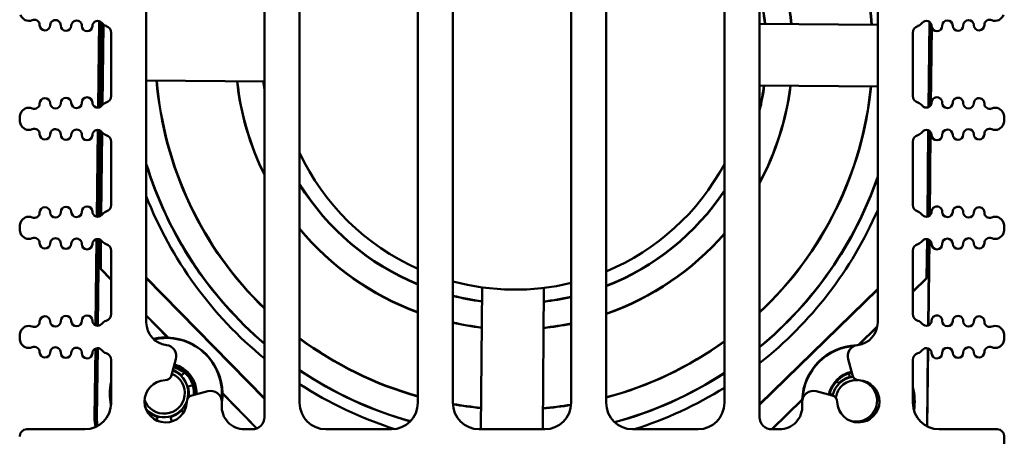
# Model space of a CAD drawing. Header units: inches. Extents: x 1.3 to 23.8, y 0.4 to 18.6.
# Tile 14 of 17: x 9.2 to 12, y 15.6 to 16.8. Entities that reach past the tile are written whole.
import ezdxf

# ---------------------------------------------------------------- set-up
doc = ezdxf.new("R2010")
doc.units = ezdxf.units.IN
doc.header["$LTSCALE"] = 0.8
doc.header["$MEASUREMENT"] = 0
doc.layers.add('Visible (ANSI)', color=7, linetype='Continuous', lineweight=50)

msp = doc.modelspace()

# ---------------------------------------------------------------- linework, layer by layer
at = {"layer": 'Visible (ANSI)'}
for p, q in [((9.8534, 18.24), (9.8534, 15.65)), ((9.9534, 15.69), (9.9534, 18.24)), ((10.2894, 18.24), (10.2894, 15.69)), ((10.3894, 15.69), (10.3894, 18.24)), ((10.7254, 18.24), (10.7254, 15.69)), ((11.2614, 15.65), (11.2614, 18.24)), ((10.8254, 15.69), (10.8254, 18.0678)), ((11.1614, 18.0648), (11.1614, 15.69)), ((9.5174, 15.9194), (9.5174, 17.4398)), ((11.5974, 17.4398), (11.5974, 15.9194)), ((9.3832, 16.7774), (9.3804, 16.531)), ((9.3838, 16.7772), (9.381, 16.5311)), ((9.3843, 16.5319), (9.3863, 16.7761)), ((9.3889, 16.7743), (9.3862, 16.5328)), ((9.3896, 16.7737), (9.3869, 16.5332)), ((11.7448, 16.775), (11.7421, 16.5323)), ((11.7452, 16.7747), (11.7425, 16.5326)), ((9.3924, 16.5386), (9.395, 16.768)), ((9.3929, 16.539), (9.3954, 16.7677)), ((9.4174, 16.7444), (9.4174, 16.5645)), ((11.2614, 16.77), (11.5974, 16.7672)), ((11.6974, 16.5645), (11.6974, 16.7444)), ((11.748, 16.5373), (11.7505, 16.7656)), ((11.7487, 16.5383), (11.7511, 16.7602)), ((9.8534, 16.6056), (9.5174, 16.6084)), ((11.5974, 16.5912), (11.2614, 16.594)), ((9.1574, 16.4984), (9.1574, 16.5)), ((11.9574, 16.4984), (11.9574, 16.5)), ((9.3796, 16.4674), (9.3768, 16.2206)), ((9.3803, 16.4674), (9.3775, 16.2205)), ((9.3817, 16.2206), (9.3837, 16.4667)), ((9.3855, 16.466), (9.3828, 16.2209)), ((9.3862, 16.4657), (9.3834, 16.2211)), ((11.7413, 16.4664), (11.7386, 16.2207)), ((11.7418, 16.4662), (11.739, 16.2208)), ((9.3889, 16.2241), (9.3915, 16.4608)), ((9.3894, 16.2245), (9.392, 16.4603)), ((11.7445, 16.2232), (11.7472, 16.4622)), ((11.7452, 16.2237), (11.7478, 16.4614)), ((9.4174, 16.4339), (9.4174, 16.254)), ((11.6974, 16.254), (11.6974, 16.4339)), ((9.1574, 16.1878), (9.1574, 16.1895)), ((11.9574, 16.1878), (11.9574, 16.1895)), ((9.3761, 16.1566), (9.3733, 15.911)), ((9.3768, 16.1567), (9.374, 15.9107)), ((9.3791, 15.9099), (9.3812, 16.1567)), ((9.3821, 16.1566), (9.3793, 15.9099)), ((9.3827, 16.1564), (9.38, 15.9099)), ((11.7379, 16.1567), (11.7366, 16.0458)), ((11.7383, 16.1567), (11.7371, 16.0456)), ((9.3872, 16.0718), (9.3881, 16.1538)), ((9.3877, 16.072), (9.3886, 16.1535)), ((11.741, 15.9108), (11.7437, 16.1546)), ((11.7417, 15.9111), (11.7444, 16.1542)), ((9.4174, 16.1233), (9.4174, 15.9434)), ((11.6974, 15.9434), (11.6974, 16.1233)), ((9.3872, 16.0718), (9.3877, 16.072)), ((9.4174, 16.0409), (9.3872, 16.0718)), ((9.4174, 16.0416), (9.3877, 16.072)), ((9.5174, 16.0469), (9.8534, 15.7033)), ((9.8534, 15.7018), (9.5174, 16.0453)), ((11.7366, 16.0458), (11.6974, 16.0075)), ((11.7371, 16.0456), (11.6974, 16.0068)), ((11.7371, 16.0456), (11.7366, 16.0458)), ((10.4687, 15.615), (10.4721, 16.0192)), ((10.6481, 16.0178), (10.6447, 15.615)), ((11.2614, 15.6863), (11.5974, 16.0149)), ((11.5974, 16.0133), (11.2614, 15.6847)), ((9.5792, 15.8761), (9.5174, 15.9393)), ((9.5781, 15.8766), (9.5174, 15.9387)), ((11.5965, 15.9088), (11.5415, 15.855)), ((11.5964, 15.9081), (11.5423, 15.8551)), ((9.1574, 15.8773), (9.1574, 15.8789)), ((11.9574, 15.8773), (11.9574, 15.8789)), ((9.3726, 15.8448), (9.3703, 15.6489)), ((9.3732, 15.8451), (9.371, 15.6496)), ((9.3786, 15.8463), (9.3764, 15.6468)), ((9.3793, 15.8463), (9.377, 15.6475)), ((9.3785, 15.8402), (9.3786, 15.8463)), ((11.7378, 15.6235), (11.7403, 15.8456)), ((11.7385, 15.6231), (11.7409, 15.8454)), ((9.4174, 15.8127), (9.4174, 15.69)), ((9.5894, 15.7694), (9.6016, 15.8148)), ((11.5132, 15.8148), (11.5254, 15.7694)), ((11.6974, 15.69), (11.6974, 15.8127)), ((9.6178, 15.7684), (9.6259, 15.7764)), ((11.5181, 15.7643), (11.5153, 15.7746)), ((9.6496, 15.7404), (9.6361, 15.7368)), ((11.4805, 15.7521), (11.4865, 15.746)), ((9.6921, 15.7236), (9.6472, 15.7116)), ((9.8319, 15.6177), (9.7337, 15.7181)), ((9.8315, 15.6176), (9.7342, 15.717)), ((11.4676, 15.7116), (11.4227, 15.7236)), ((11.4683, 15.7144), (11.4608, 15.7164)), ((11.3828, 15.6997), (11.2961, 15.615)), ((11.3823, 15.6987), (11.2968, 15.615)), ((9.6234, 15.6631), (9.6178, 15.6687)), ((9.3767, 15.6234), (9.3768, 15.6348)), ((9.547, 15.6402), (9.5497, 15.6504)), ((9.5862, 15.6504), (9.5898, 15.6372)), ((9.3424, 15.615), (9.1774, 15.615)), ((9.8184, 15.615), (9.7969, 15.615)), ((10.2144, 15.615), (10.0284, 15.615)), ((10.6504, 15.615), (10.4644, 15.615)), ((11.0864, 15.615), (10.9004, 15.615)), ((11.3179, 15.615), (11.2964, 15.615)), ((11.9374, 15.615), (11.7724, 15.615)), ((11.9574, 15.335), (11.9574, 15.595))]:
    msp.add_line(p, q, dxfattribs=at)
for centre, radius, start, end in [((10.5634, 16.6915), 1.0202, 4.2608, 46.8229), ((10.5634, 16.6915), 1.0195, 4.2638, 46.7883), ((10.5634, 16.6915), 0.7925, 5.6257, 28.259), ((10.5634, 16.6915), 0.7918, 5.6308, 28.1708), ((10.5634, 16.6915), 0.7182, 6.26, 13.5903), ((10.5634, 16.6915), 0.7175, 6.2662, 13.3723), ((9.1834, 16.8032), 0.025, 199.0519, 293.1479), ((9.1991, 16.7665), 0.015, 358.8983, 113.1479), ((9.2591, 16.7653), 0.015, 358.8983, 178.8983), ((9.3191, 16.7641), 0.015, 358.8983, 178.8983), ((9.3791, 16.763), 0.015, 37.5805, 178.8983), ((9.4108, 16.7874), 0.025, 217.5805, 252.7432), ((11.7041, 16.7874), 0.025, 287.2568, 322.4195), ((11.7358, 16.763), 0.015, 1.1017, 142.4195), ((11.7957, 16.7641), 0.015, 1.1017, 181.1017), ((11.8557, 16.7653), 0.015, 1.1017, 181.1017), ((11.9157, 16.7665), 0.015, 66.8521, 181.1017), ((11.9314, 16.8032), 0.025, 246.8521, 340.9481), ((9.2291, 16.7659), 0.015, 178.8983, 358.8983), ((9.2891, 16.7647), 0.015, 178.8983, 358.8983), ((9.3491, 16.7636), 0.015, 178.8983, 358.8983), ((9.3974, 16.7444), 0.02, 0, 72.7432), ((11.7174, 16.7444), 0.02, 107.2568, 180), ((11.7657, 16.7636), 0.015, 181.1017, 1.1017), ((11.8257, 16.7647), 0.015, 181.1017, 1.1017), ((11.8857, 16.7659), 0.015, 181.1017, 1.1017), ((10.5634, 16.6915), 1.0202, 184.6869, 225.8989), ((10.5634, 16.6915), 1.0195, 184.6902, 225.8632), ((10.5634, 16.6915), 0.7925, 186.1756, 206.3835), ((10.5634, 16.6915), 0.7918, 186.1811, 206.2879), ((10.5634, 16.6915), 0.7182, 186.8676, 188.6674), ((10.5634, 16.6915), 0.7175, 186.8744, 188.3175), ((10.5634, 16.6915), 0.7175, 346.6277, 352.1761), ((10.5634, 16.6915), 0.7182, 346.4097, 352.1828), ((10.5634, 16.6915), 0.7918, 331.8292, 352.8694), ((10.5634, 16.6915), 0.7925, 331.741, 352.8749), ((10.5634, 16.6915), 1.0202, 313.1771, 354.3636), ((10.5634, 16.6915), 1.0195, 313.2117, 354.3603), ((9.2291, 16.5431), 0.015, 1.1017, 181.1017), ((9.2891, 16.5442), 0.015, 1.1017, 181.1017), ((9.3491, 16.5454), 0.015, 1.1017, 181.1017), ((9.3974, 16.5645), 0.02, 287.2568, 0), ((11.7174, 16.5645), 0.02, 180, 252.7432), ((11.7657, 16.5454), 0.015, 358.8983, 178.8983), ((11.8257, 16.5442), 0.015, 358.8983, 178.8983), ((11.8857, 16.5431), 0.015, 358.8983, 178.8983), ((9.1834, 16.5057), 0.025, 66.8521, 160.9481), ((9.1991, 16.5425), 0.015, 246.8521, 1.1017), ((9.2591, 16.5437), 0.015, 181.1017, 1.1017), ((9.3191, 16.5448), 0.015, 181.1017, 1.1017), ((9.3791, 16.546), 0.015, 181.1017, 322.4195), ((9.4108, 16.5216), 0.025, 107.2568, 142.4195), ((11.7041, 16.5216), 0.025, 37.5805, 72.7432), ((11.7358, 16.546), 0.015, 217.5805, 358.8983), ((11.7957, 16.5448), 0.015, 178.8983, 358.8983), ((11.8557, 16.5437), 0.015, 178.8983, 358.8983), ((11.9157, 16.5425), 0.015, 178.8983, 293.1479), ((11.9314, 16.5057), 0.025, 19.0519, 113.1479), ((9.1999, 16.5), 0.0425, 160.9481, 180), ((9.1999, 16.4984), 0.0425, 180, 199.0519), ((11.9149, 16.5), 0.0425, 0, 19.0519), ((11.9149, 16.4984), 0.0425, 340.9481, 0), ((9.1834, 16.4927), 0.025, 199.0519, 293.1479), ((9.1991, 16.4559), 0.015, 358.8983, 113.1479), ((9.2591, 16.4547), 0.015, 358.8983, 178.8983), ((9.3191, 16.4536), 0.015, 358.8983, 178.8983), ((9.3791, 16.4524), 0.015, 37.5805, 178.8983), ((11.7358, 16.4524), 0.015, 1.1017, 142.4195), ((11.7957, 16.4536), 0.015, 1.1017, 181.1017), ((11.8557, 16.4547), 0.015, 1.1017, 181.1017), ((11.9157, 16.4559), 0.015, 66.8521, 181.1017), ((11.9314, 16.4927), 0.025, 246.8521, 340.9481), ((9.2291, 16.4553), 0.015, 178.8983, 358.8983), ((9.2891, 16.4542), 0.015, 178.8983, 358.8983), ((9.3491, 16.453), 0.015, 178.8983, 358.8983), ((9.4108, 16.4768), 0.025, 217.5805, 252.7432), ((9.3974, 16.4339), 0.02, 0, 72.7432), ((11.7174, 16.4339), 0.02, 107.2568, 180), ((11.7041, 16.4768), 0.025, 287.2568, 322.4195), ((11.7657, 16.453), 0.015, 181.1017, 1.1017), ((11.8257, 16.4542), 0.015, 181.1017, 1.1017), ((11.8857, 16.4553), 0.015, 181.1017, 1.1017), ((10.5656, 16.6877), 0.675, 204.9119, 245.8467), ((10.5634, 16.6915), 1.0938, 197.0173, 229.5305), ((10.5634, 16.6915), 1.0945, 197.1289, 229.5597), ((10.5656, 16.6877), 0.675, 292.6372, 331.9665), ((10.5634, 16.6915), 1.0938, 309.6546, 340.9672), ((10.5634, 16.6915), 1.0945, 309.6263, 340.8681), ((10.5634, 16.6915), 0.7175, 211.7765, 247.5538), ((10.5634, 16.6915), 0.7182, 211.8607, 247.5753), ((10.5656, 16.6877), 1.125, 201.294, 230.7235), ((10.5634, 16.6915), 0.7175, 291.4213, 326.4615), ((10.5634, 16.6915), 0.7182, 291.4008, 326.3828), ((9.2291, 16.2325), 0.015, 1.1017, 181.1017), ((9.2891, 16.2337), 0.015, 1.1017, 181.1017), ((9.3491, 16.2348), 0.015, 1.1017, 181.1017), ((9.3974, 16.254), 0.02, 287.2568, 0), ((11.7174, 16.254), 0.02, 180, 252.7432), ((11.7657, 16.2348), 0.015, 358.8983, 178.8983), ((11.8257, 16.2337), 0.015, 358.8983, 178.8983), ((11.8857, 16.2325), 0.015, 358.8983, 178.8983), ((9.1834, 16.1952), 0.025, 66.8521, 160.9481), ((9.1991, 16.2319), 0.015, 246.8521, 1.1017), ((9.2591, 16.2331), 0.015, 181.1017, 1.1017), ((9.3191, 16.2343), 0.015, 181.1017, 1.1017), ((9.3791, 16.2354), 0.015, 181.1017, 322.4195), ((9.4108, 16.211), 0.025, 107.2568, 142.4195), ((10.5656, 16.6877), 1.125, 308.2062, 336.5143), ((11.7041, 16.211), 0.025, 37.5805, 72.7432), ((11.7358, 16.2354), 0.015, 217.5805, 358.8983), ((11.7957, 16.2343), 0.015, 178.8983, 358.8983), ((11.8557, 16.2331), 0.015, 178.8983, 358.8983), ((11.9157, 16.2319), 0.015, 178.8983, 293.1479), ((11.9314, 16.1952), 0.025, 19.0519, 113.1479), ((9.1999, 16.1895), 0.0425, 160.9481, 180), ((9.1999, 16.1878), 0.0425, 180, 199.0519), ((10.5634, 16.6915), 0.7918, 219.6198, 249.7591), ((10.5634, 16.6915), 0.7925, 219.6769, 249.7766), ((11.9149, 16.1895), 0.0425, 0, 19.0519), ((11.9149, 16.1878), 0.0425, 340.9481, 0), ((9.1834, 16.1821), 0.025, 199.0519, 293.1479), ((9.1991, 16.1453), 0.015, 358.8983, 113.1479), ((9.2591, 16.1442), 0.015, 358.8983, 178.8983), ((9.3191, 16.143), 0.015, 358.8983, 178.8983), ((9.3791, 16.1419), 0.015, 37.5805, 178.8983), ((10.5634, 16.6915), 0.7918, 289.3253, 319.0478), ((10.5634, 16.6915), 0.7925, 289.3088, 318.9933), ((11.7358, 16.1419), 0.015, 1.1017, 142.4195), ((11.7957, 16.143), 0.015, 1.1017, 181.1017), ((11.8557, 16.1442), 0.015, 1.1017, 181.1017), ((11.9157, 16.1453), 0.015, 66.8521, 181.1017), ((11.9314, 16.1821), 0.025, 246.8521, 340.9481), ((9.2291, 16.1448), 0.015, 178.8983, 358.8983), ((9.2891, 16.1436), 0.015, 178.8983, 358.8983), ((9.3491, 16.1425), 0.015, 178.8983, 358.8983), ((9.4108, 16.1663), 0.025, 217.5805, 252.7432), ((9.3974, 16.1233), 0.02, 0, 72.7432), ((11.7174, 16.1233), 0.02, 107.2568, 180), ((11.7041, 16.1663), 0.025, 287.2568, 322.4195), ((11.7657, 16.1425), 0.015, 181.1017, 1.1017), ((11.8257, 16.1436), 0.015, 181.1017, 1.1017), ((11.8857, 16.1448), 0.015, 181.1017, 1.1017), ((10.5656, 16.6877), 0.675, 254.8688, 283.6946), ((10.5634, 16.6915), 0.7175, 255.9692, 262.6632), ((10.5634, 16.6915), 0.7182, 255.9823, 262.6695), ((10.5634, 16.6915), 0.7175, 276.7532, 283.0528), ((10.5634, 16.6915), 0.7182, 276.7466, 283.0407), ((9.2291, 15.922), 0.015, 1.1017, 181.1017), ((9.2891, 15.9231), 0.015, 1.1017, 181.1017), ((9.3491, 15.9243), 0.015, 1.1017, 181.1017), ((9.3974, 15.9434), 0.02, 287.2568, 0), ((11.7174, 15.9434), 0.02, 180, 252.7432), ((11.7657, 15.9243), 0.015, 358.8983, 178.8983), ((11.8257, 15.9231), 0.015, 358.8983, 178.8983), ((11.8857, 15.922), 0.015, 358.8983, 178.8983), ((9.1834, 15.8846), 0.025, 66.8521, 160.9481), ((9.1991, 15.9214), 0.015, 246.8521, 1.1017), ((9.2591, 15.9225), 0.015, 181.1017, 1.1017), ((9.3191, 15.9237), 0.015, 181.1017, 1.1017), ((9.3791, 15.9249), 0.015, 181.1017, 322.4195), ((9.4108, 15.9005), 0.025, 107.2568, 142.4195), ((9.5824, 15.9194), 0.065, 180, 263.0535), ((10.5634, 16.6915), 0.7918, 257.3097, 263.3101), ((10.5634, 16.6915), 0.7925, 257.3204, 263.3153), ((10.5634, 16.6915), 0.7918, 276.0714, 281.8087), ((10.5634, 16.6915), 0.7925, 276.066, 281.7988), ((11.5324, 15.9194), 0.065, 276.9465, 0), ((11.7041, 15.9005), 0.025, 37.5805, 72.7432), ((11.7358, 15.9249), 0.015, 217.5805, 358.8983), ((11.7957, 15.9237), 0.015, 178.8983, 358.8983), ((11.8557, 15.9225), 0.015, 178.8983, 358.8983), ((11.9157, 15.9214), 0.015, 178.8983, 293.1479), ((11.9314, 15.8846), 0.025, 19.0519, 113.1479), ((9.1999, 15.8789), 0.0425, 160.9481, 180), ((9.1999, 15.8773), 0.0425, 180, 199.0519), ((9.574, 15.7165), 0.1602, 88.5394, 103.2017), ((9.574, 15.7165), 0.1597, 0.5721, 88.1523), ((11.9149, 15.8789), 0.0425, 0, 19.0519), ((11.9149, 15.8773), 0.0425, 340.9481, 0), ((9.1834, 15.8716), 0.025, 199.0519, 293.1479), ((9.1991, 15.8348), 0.015, 358.8983, 113.1479), ((9.2591, 15.8336), 0.015, 358.8983, 178.8983), ((9.574, 15.7165), 0.1586, 353.7672, 102.8309), ((9.5707, 15.8231), 0.032, 345, 83.0535), ((10.5634, 16.6915), 1.0195, 233.2527, 254.4123), ((10.5634, 16.6915), 1.0202, 233.2802, 254.4225), ((10.5634, 16.6915), 1.0195, 284.8942, 305.9167), ((10.5634, 16.6915), 1.0202, 284.8844, 305.8901), ((11.5424, 15.6946), 0.1597, 92.0424, 178.1523), ((11.5424, 15.6946), 0.1586, 93.5592, 177.1066), ((11.5441, 15.8231), 0.032, 96.9465, 195), ((11.8557, 15.8336), 0.015, 1.1017, 181.1017), ((11.9157, 15.8348), 0.015, 66.8521, 181.1017), ((11.9314, 15.8716), 0.025, 246.8521, 340.9481), ((9.2291, 15.8342), 0.015, 178.8983, 358.8983), ((9.2891, 15.8331), 0.015, 178.8983, 358.8983), ((9.3191, 15.8325), 0.015, 358.8983, 178.8983), ((9.3491, 15.8319), 0.015, 178.8983, 358.8983), ((9.3791, 15.8313), 0.015, 37.5805, 178.8983), ((9.4108, 15.8557), 0.025, 217.5805, 252.7432), ((9.3974, 15.8127), 0.02, 0, 72.7432), ((11.7174, 15.8127), 0.02, 107.2568, 180), ((11.7041, 15.8557), 0.025, 287.2568, 322.4195), ((11.7358, 15.8313), 0.015, 1.1017, 142.4195), ((11.7657, 15.8319), 0.015, 181.1017, 1.1017), ((11.7957, 15.8325), 0.015, 1.1017, 181.1017), ((11.8257, 15.8331), 0.015, 181.1017, 1.1017), ((11.8857, 15.8342), 0.015, 181.1017, 1.1017), ((9.5725, 15.7109), 0.0845, 2.2299, 74.1649), ((9.574, 15.7165), 0.0845, 358.73, 74.1998), ((9.574, 15.7165), 0.0867, 359.1504, 74.2199), ((9.568, 15.7185), 0.059, 199.9417, 67.6678), ((9.5701, 15.7746), 0.02, 271.6545, 345), ((9.568, 15.7185), 0.069, 346.3979, 68.7351), ((9.568, 15.7185), 0.0705, 45, 68.8689), ((10.5634, 16.6915), 1.0938, 236.1084, 254.3653), ((10.5634, 16.6915), 1.0945, 236.1315, 254.3468), ((10.5634, 16.6915), 1.0938, 285.128, 303.1435), ((10.5634, 16.6915), 1.0945, 285.1492, 303.1211), ((11.5424, 15.6946), 0.0867, 103.0642, 166.9358), ((11.5424, 15.6946), 0.0845, 103.0142, 166.9858), ((11.5424, 15.6946), 0.0845, 103.0142, 166.9858), ((11.5364, 15.6962), 0.069, 97.4712, 167.4263), ((11.5364, 15.6962), 0.0705, 105, 135), ((11.5447, 15.7746), 0.02, 195, 268.3455), ((9.574, 15.7165), 0.1602, 167.9369, 191.6597), ((9.574, 15.7165), 0.1586, 170.8708, 189.1292), ((9.5724, 15.6946), 0.06, 91.6545, 358.3455), ((9.568, 15.7185), 0.0705, 349.2612, 15), ((9.568, 15.7185), 0.0845, 356.2398, 27.5676), ((9.568, 15.7185), 0.0856, 356.4877, 20.5154), ((10.5656, 16.6877), 1.125, 237.0318, 252.3462), ((11.5364, 15.6962), 0.059, 85.9438, 171.5318), ((11.5424, 15.6946), 0.06, 181.6545, 88.3455), ((11.5364, 15.6962), 0.059, 249.3124, 81.8067), ((9.6524, 15.6923), 0.02, 105, 178.3455), ((9.7004, 15.6927), 0.032, 359.1646, 105), ((9.574, 15.7165), 0.1602, 351.4347, 0.1851), ((10.5656, 16.6877), 1.125, 287.5405, 301.9787), ((11.4144, 15.6927), 0.032, 75, 180.8354), ((11.5364, 15.6962), 0.0705, 165, 167.3308), ((11.4624, 15.6923), 0.02, 1.6545, 75), ((11.5424, 15.6946), 0.1602, 350.7346, 14.5758), ((11.5424, 15.6946), 0.1586, 351.9901, 12.2764), ((9.3424, 15.69), 0.075, 270, 0), ((9.568, 15.7185), 0.069, 221.9389, 339.0681), ((9.7969, 15.68), 0.065, 176.2886, 270), ((9.5724, 15.6946), 0.16, 356.2886, 359.1646), ((10.0284, 15.69), 0.075, 180, 270), ((10.2144, 15.69), 0.075, 270, 0), ((10.4644, 15.69), 0.075, 180, 270), ((10.5634, 16.6915), 1.0195, 260.1794, 264.7017), ((10.5634, 16.6915), 1.0202, 260.1875, 264.7048), ((10.5634, 16.6915), 1.0195, 274.6053, 279.136), ((10.5634, 16.6915), 1.0202, 274.602, 279.1273), ((10.6504, 15.69), 0.075, 270, 0), ((10.9004, 15.69), 0.075, 180, 270), ((11.0864, 15.69), 0.075, 270, 0), ((11.3179, 15.68), 0.065, 270, 3.7114), ((11.5424, 15.6946), 0.1602, 178.5394, 185.0634), ((11.5424, 15.6946), 0.16, 180.8354, 183.7114), ((11.7724, 15.69), 0.075, 180, 270), ((9.568, 15.7185), 0.0705, 225.3557, 255), ((9.568, 15.7185), 0.0705, 285, 315), ((9.8184, 15.65), 0.035, 270, 0), ((11.2964, 15.65), 0.035, 180, 270), ((9.1774, 15.595), 0.02, 90, 180), ((11.9374, 15.595), 0.02, 0, 90)]:
    msp.add_arc(centre, radius, start, end, dxfattribs=at)
for centre, end_param in [((9.4953, 15.6475), 5.717955), ((9.496, 15.6481), 5.72054), ((9.5014, 15.6455), 5.680399), ((9.502, 15.6461), 5.682496)]:
    msp.add_ellipse(centre, major_axis=(-0.0894, -0.0874), ratio=0.999924, start_param=5.497825, end_param=end_param, dxfattribs=at)
for points in [[(9.5792, 15.8761), (9.5786, 15.8764), (9.5781, 15.8766)], [(9.7342, 15.717), (9.734, 15.7176), (9.7337, 15.7181)], [(11.3828, 15.6997), (11.3825, 15.6992), (11.3823, 15.6987)]]:
    msp.add_open_spline(points, degree=2, dxfattribs=at)

doc.saveas('drawing.dxf')
